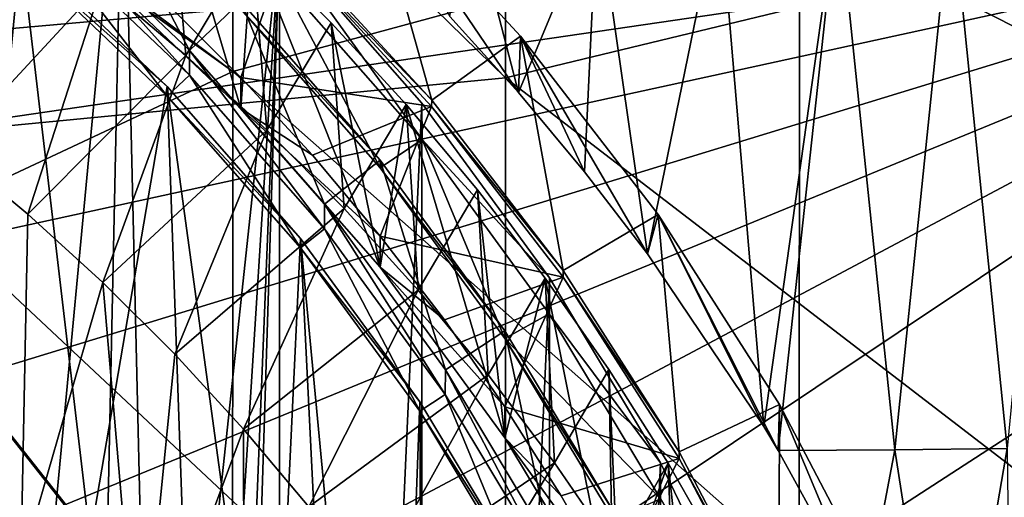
# Model space of a CAD drawing. Header units: metres. Extents: x -104 to 104, y -68 to 90.
# Tile 176 of 256: x 8.33 to 13.86, y -34.58 to -31.89. Entities that reach past the tile are written whole.
import ezdxf

# ---------------------------------------------------------------- set-up
doc = ezdxf.new("R2010")
doc.units = ezdxf.units.M
doc.layers.add('solid_FIT-BATH-153_SW0002', color=7, linetype='CONTINUOUS')

msp = doc.modelspace()

# ---------------------------------------------------------------- linework, layer by layer
at = {"layer": 'solid_FIT-BATH-153_SW0002'}
for points in [[(9.533911, -28.299149, 11.974663), (9.532278, -32.184425, 11.799049), (6.35304, -29.908321, 11.913)], [(11.063119, -32.218872, 14.796692), (11.063119, -28.293404, 14.974316), (7.374184, -28.614798, 14.970388)], [(12.713553, -31.320803, 11.829342), (9.532278, -32.184425, 11.799049), (9.533911, -28.299149, 11.974663)], [(14.752053, -31.325401, 14.82603), (11.063119, -28.293404, 14.974316), (11.063119, -32.218872, 14.796692)], [(11.063119, -32.218872, 14.796692), (7.374184, -28.614798, 14.970388), (7.374184, -32.575985, 14.791481)], [(15.89593, -29.008757, 11.924507), (15.893734, -32.930981, 11.739694), (12.713553, -31.320803, 11.829342)], [(8.378325, -36.318157, 2.452016), (7.898681, -35.52103, 2.382277), (7.964556, -29.858812, 1.886897)], [(8.378325, -36.318157, 2.452016), (7.964556, -29.858812, 1.886897), (8.915361, -30.614265, 1.952991)], [(9.532278, -32.184425, 11.799049), (6.351745, -33.674744, 11.737118), (6.35304, -29.908321, 11.913)], [(8.776835, -37.1577, 2.525467), (8.378325, -36.318157, 2.452016), (8.915361, -30.614265, 1.952991)], [(9.090753, -38.031643, 2.601927), (8.776835, -37.1577, 2.525467), (8.915361, -30.614265, 1.952991)], [(9.090753, -38.031643, 2.601927), (8.915361, -30.614265, 1.952991), (9.793706, -31.450903, 2.026187)], [(8.341756, -31.486412, -0.480256), (7.451959, -30.779415, -0.542111), (8.100172, -34.004974, -0.259911)], [(8.455037, -31.272526, 0.479826), (9.287787, -32.065708, 0.54922), (8.718104, -30.972355, 0.453564)], [(9.287787, -32.065708, 0.54922), (9.576797, -31.79022, 0.525118), (8.718104, -30.972355, 0.453564)], [(8.718228, -31.573835, -6.42017), (9.576902, -32.391708, -6.348615), (9.17869, -31.048616, -6.466121)], [(9.17869, -31.048616, -6.466121), (9.267854, -32.094238, -17.51704), (8.795339, -31.694195, -17.55204)], [(9.17869, -31.048616, -6.466121), (9.640279, -31.468851, -6.429355), (9.267854, -32.094238, -17.51704)], [(9.576902, -32.391708, -6.348615), (9.640279, -31.468851, -6.429355), (9.17869, -31.048616, -6.466121)], [(10.648018, -32.344765, -3.266047), (9.828784, -31.454132, -3.343967), (10.288494, -31.053001, -4.031544)], [(10.288494, -31.053001, -4.031544), (10.749958, -31.875595, -7.890103), (11.136233, -32.302769, -7.712554)], [(11.146025, -31.985289, -3.94998), (10.288494, -31.053001, -4.031544), (11.136233, -32.302769, -7.712554)], [(10.648018, -32.344765, -3.266047), (10.288494, -31.053001, -4.031544), (11.146025, -31.985289, -3.94998)], [(4.578622, -31.724781, 4.332279), (5.402975, -32.198402, 4.373715), (16.976051, -31.167944, 4.283562)], [(5.402975, -32.198402, 4.373715), (6.179264, -32.748665, 4.421857), (16.976051, -31.167944, 4.283562)], [(6.179264, -32.748665, 4.421857), (6.898712, -33.369419, 4.476166), (16.976051, -31.167944, 4.283562)], [(6.898712, -33.369419, 4.476166), (7.55549, -34.055172, 4.536162), (16.976051, -31.167944, 4.283562)], [(7.55549, -34.055172, 4.536162), (8.144511, -34.800846, 4.6014), (16.976051, -31.167944, 4.283562)], [(8.144511, -34.800846, 4.6014), (8.659394, -35.598759, 4.671208), (16.976051, -31.167944, 4.283562)], [(8.659394, -35.598759, 4.671208), (9.095489, -36.441101, 4.744904), (16.976051, -31.167944, 4.283562)], [(9.095489, -36.441101, 4.744904), (16.579657, -36.854156, 4.781041), (16.976051, -31.167944, 4.283562)], [(11.576699, -31.24094, -7.698747), (12.264495, -31.230076, -7.434796), (11.860281, -33.209015, -7.333614)], [(12.264495, -31.230076, -7.434796), (12.512489, -34.17989, -6.92651), (11.860281, -33.209015, -7.333614)], [(12.264495, -31.230076, -7.434796), (12.92757, -31.218109, -7.142299), (12.512489, -34.17989, -6.92651)], [(12.92757, -31.218109, -7.142299), (12.594018, -34.31469, -6.870953), (12.512489, -34.17989, -6.92651)], [(12.92757, -31.218109, -7.142299), (13.247889, -34.311367, -6.547449), (12.594018, -34.31469, -6.870953)], [(12.92757, -31.218109, -7.142299), (13.565569, -31.205061, -6.821384), (13.247889, -34.311367, -6.547449)], [(13.565569, -31.205061, -6.821384), (13.878516, -34.303177, -6.193048), (13.247889, -34.311367, -6.547449)], [(13.565569, -31.205061, -6.821384), (14.17814, -31.190956, -6.472183), (13.878516, -34.303177, -6.193048)], [(8.455037, -31.272526, 0.479826), (8.45476, -31.410637, -1.10169), (9.287759, -32.204079, -1.032273)], [(8.455037, -31.272526, 0.479826), (9.287759, -32.204079, -1.032273), (9.287787, -32.065708, 0.54922)], [(10.864884, -31.250694, -7.934451), (11.136233, -32.302769, -7.712554), (10.749958, -31.875595, -7.890103)], [(10.864884, -31.250694, -7.934451), (11.576699, -31.24094, -7.698747), (11.136233, -32.302769, -7.712554)], [(11.576699, -31.24094, -7.698747), (11.506463, -32.747139, -7.526968), (11.136233, -32.302769, -7.712554)], [(11.576699, -31.24094, -7.698747), (11.860281, -33.209015, -7.333614), (11.506463, -32.747139, -7.526968)], [(8.305494, -31.315502, -17.585171), (8.795339, -31.694195, -17.55204), (7.941736, -32.621296, -18.173603)], [(12.713553, -31.320803, 11.829342), (12.711597, -34.997814, 11.647791), (9.532278, -32.184425, 11.799049)], [(14.752053, -35.057335, 14.640962), (14.752053, -31.325401, 14.82603), (11.063119, -32.218872, 14.796692)], [(15.893734, -32.930981, 11.739694), (12.711597, -34.997814, 11.647791), (12.713553, -31.320803, 11.829342)], [(8.45476, -31.410637, -1.10169), (8.341882, -31.539898, -1.090381), (9.163486, -32.322464, -1.021916)], [(9.287759, -32.204079, -1.032273), (8.45476, -31.410637, -1.10169), (9.163486, -32.322464, -1.021916)], [(9.317393, -38.932613, 2.680752), (9.090753, -38.031643, 2.601927), (9.793706, -31.450903, 2.026187)], [(9.454249, -39.851925, 2.761181), (9.317393, -38.932613, 2.680752), (9.793706, -31.450903, 2.026187)], [(9.499922, -40.779221, 2.842309), (9.454249, -39.851925, 2.761181), (9.793706, -31.450903, 2.026187)], [(9.499922, -40.779221, 2.842309), (9.793706, -31.450903, 2.026187), (9.793698, -50.107567, 3.658433)], [(9.793698, -50.107567, 3.658433), (9.793706, -31.450903, 2.026187), (10.59353, -32.362766, 2.105964)], [(9.793706, -31.450903, 2.026187), (9.79387, -31.653595, -0.289891), (10.593817, -32.565723, -0.21009)], [(10.59353, -32.362766, 2.105964), (9.793706, -31.450903, 2.026187), (10.593817, -32.565723, -0.21009)], [(8.341756, -31.486412, -0.480256), (8.100172, -34.004974, -0.259911), (8.730469, -34.803387, -0.190059)], [(9.163379, -32.268967, -0.411791), (8.341756, -31.486412, -0.480256), (8.730469, -34.803387, -0.190059)], [(8.341882, -31.539898, -1.090381), (8.341756, -31.486412, -0.480256), (9.163379, -32.268967, -0.411791)], [(9.828851, -31.491232, -3.767274), (9.576969, -32.2174, -4.356226), (9.156737, -31.798761, -4.392852)], [(9.640279, -31.468851, -6.429355), (9.721884, -32.514637, -17.480261), (9.267854, -32.094238, -17.51704)], [(9.576902, -32.391708, -6.348615), (10.358816, -33.283203, -6.27062), (9.640279, -31.468851, -6.429355)], [(9.828851, -31.491232, -3.767274), (10.64769, -32.381413, -3.689394), (9.576969, -32.2174, -4.356226)], [(9.640279, -31.468851, -6.429355), (10.082749, -31.909691, -6.390787), (9.721884, -32.514637, -17.480261)], [(10.358816, -33.283203, -6.27062), (10.082749, -31.909691, -6.390787), (9.640279, -31.468851, -6.429355)], [(9.828851, -31.491232, -3.767274), (9.828784, -31.454132, -3.343967), (10.648018, -32.344765, -3.266047)], [(9.828851, -31.491232, -3.767274), (10.648018, -32.344765, -3.266047), (10.64769, -32.381413, -3.689394)], [(9.163486, -32.322464, -1.021916), (8.341882, -31.539898, -1.090381), (9.163379, -32.268967, -0.411791)], [(9.576969, -32.2174, -4.356226), (9.576902, -32.391708, -6.348615), (8.718228, -31.573835, -6.42017)], [(9.156737, -31.798761, -4.392852), (9.576969, -32.2174, -4.356226), (8.718228, -31.573835, -6.42017)], [(9.576969, -31.833914, 0.027031), (10.359004, -32.725582, 0.105042), (9.79387, -31.653595, -0.289891)], [(10.359004, -32.725582, 0.105042), (10.593817, -32.565723, -0.21009), (9.79387, -31.653595, -0.289891)], [(8.795339, -31.694195, -17.55204), (8.381057, -32.986683, -18.141636), (7.941736, -32.621296, -18.173603)], [(8.795339, -31.694195, -17.55204), (9.267854, -32.094238, -17.51704), (8.381057, -32.986683, -18.141636)], [(9.287787, -32.065708, 0.54922), (10.046097, -32.930286, 0.624861), (9.576797, -31.79022, 0.525118)], [(9.576797, -31.79022, 0.525118), (10.358697, -32.681679, 0.603111), (9.576969, -31.833914, 0.027031)], [(10.046097, -32.930286, 0.624861), (10.358697, -32.681679, 0.603111), (9.576797, -31.79022, 0.525118)], [(10.358697, -32.681679, 0.603111), (10.359004, -32.725582, 0.105042), (9.576969, -31.833914, 0.027031)], [(10.082749, -31.909691, -6.390787), (10.15658, -32.954571, -17.441772), (9.721884, -32.514637, -17.480261)], [(10.082749, -31.909691, -6.390787), (10.505301, -32.370163, -6.350501), (10.15658, -32.954571, -17.441772)], [(10.358816, -33.283203, -6.27062), (10.505301, -32.370163, -6.350501), (10.082749, -31.909691, -6.390787)], [(11.386213, -33.303139, -3.1822), (10.648018, -32.344765, -3.266047), (11.146025, -31.985289, -3.94998)], [(11.146025, -31.985289, -3.94998), (11.136233, -32.302769, -7.712554), (11.506463, -32.747139, -7.526968)], [(11.146025, -31.985289, -3.94998), (11.506463, -32.747139, -7.526968), (11.860281, -33.209015, -7.333614)], [(11.918727, -32.988476, -3.862212), (11.146025, -31.985289, -3.94998), (11.860281, -33.209015, -7.333614)], [(11.386213, -33.303139, -3.1822), (11.146025, -31.985289, -3.94998), (11.918727, -32.988476, -3.862212)], [(9.267854, -32.094238, -17.51704), (8.802503, -33.370384, -18.108067), (8.381057, -32.986683, -18.141636)], [(9.267854, -32.094238, -17.51704), (9.721884, -32.514637, -17.480261), (8.802503, -33.370384, -18.108067)], [(9.287787, -32.065708, 0.54922), (9.287759, -32.204079, -1.032273), (10.046288, -33.068867, -0.956614)], [(9.287787, -32.065708, 0.54922), (10.046288, -33.068867, -0.956614), (10.046097, -32.930286, 0.624861)], [(9.532278, -32.184425, 11.799049), (9.530508, -35.961552, 11.60994), (6.351745, -33.674744, 11.737118)], [(11.063119, -36.03553, 14.605182), (11.063119, -32.218872, 14.796692), (7.374184, -32.575985, 14.791481)], [(9.287759, -32.204079, -1.032273), (9.163486, -32.322464, -1.021916), (9.911646, -33.175472, -0.947287)], [(10.046288, -33.068867, -0.956614), (9.287759, -32.204079, -1.032273), (9.911646, -33.175472, -0.947287)], [(12.711597, -34.997814, 11.647791), (9.530508, -35.961552, 11.60994), (9.532278, -32.184425, 11.799049)], [(9.576969, -32.2174, -4.356226), (9.977917, -32.654366, -4.317996), (9.576902, -32.391708, -6.348615)], [(10.64769, -32.381413, -3.689394), (9.977917, -32.654366, -4.317996), (9.576969, -32.2174, -4.356226)], [(14.752053, -35.057335, 14.640962), (11.063119, -32.218872, 14.796692), (11.063119, -36.03553, 14.605182)], [(9.163379, -32.268967, -0.411791), (8.730469, -34.803387, -0.190059), (9.282416, -35.658855, -0.115215)], [(9.163379, -32.268967, -0.411791), (9.282416, -35.658855, -0.115215), (9.749603, -36.561718, -0.036224)], [(9.911522, -33.121937, -0.337166), (9.163379, -32.268967, -0.411791), (9.749603, -36.561718, -0.036224)], [(9.163486, -32.322464, -1.021916), (9.163379, -32.268967, -0.411791), (9.911522, -33.121937, -0.337166)], [(9.911646, -33.175472, -0.947287), (9.163486, -32.322464, -1.021916), (9.911522, -33.121937, -0.337166)], [(10.359004, -33.10907, -4.278215), (10.358816, -33.283203, -6.27062), (9.576902, -32.391708, -6.348615)], [(9.977917, -32.654366, -4.317996), (10.359004, -33.10907, -4.278215), (9.576902, -32.391708, -6.348615)], [(9.793698, -50.107567, 3.658433), (10.59353, -32.362766, 2.105964), (10.593524, -49.195705, 3.578656)], [(10.64769, -32.381413, -3.689394), (10.359004, -33.10907, -4.278215), (9.977917, -32.654366, -4.317996)], [(10.505301, -32.370163, -6.350501), (10.571188, -33.413246, -17.401642), (10.15658, -32.954571, -17.441772)], [(10.358816, -33.283203, -6.27062), (11.058577, -34.242691, -6.186675), (10.505301, -32.370163, -6.350501)], [(10.64769, -32.381413, -3.689394), (11.386328, -33.34034, -3.605498), (10.359004, -33.10907, -4.278215)], [(10.505301, -32.370163, -6.350501), (10.905958, -32.848248, -6.308673), (10.571188, -33.413246, -17.401642)], [(11.058577, -34.242691, -6.186675), (10.905958, -32.848248, -6.308673), (10.505301, -32.370163, -6.350501)], [(10.593524, -49.195705, 3.578656), (10.59353, -32.362766, 2.105964), (11.308622, -33.34325, 2.191746)], [(11.308622, -33.34325, 2.191746), (10.59353, -32.362766, 2.105964), (10.593817, -32.565723, -0.21009)], [(10.64769, -32.381413, -3.689394), (10.648018, -32.344765, -3.266047), (11.386213, -33.303139, -3.1822)], [(10.64769, -32.381413, -3.689394), (11.386213, -33.303139, -3.1822), (11.386328, -33.34034, -3.605498)], [(9.721884, -32.514637, -17.480261), (9.206521, -33.772926, -18.072849), (8.802503, -33.370384, -18.108067)], [(9.721884, -32.514637, -17.480261), (10.15658, -32.954571, -17.441772), (9.206521, -33.772926, -18.072849)], [(11.063119, -36.03553, 14.605182), (7.374184, -32.575985, 14.791481), (7.374184, -36.426411, 14.598515)], [(10.359004, -32.725582, 0.105042), (11.058328, -33.68446, 0.188933), (10.593817, -32.565723, -0.21009)], [(11.308622, -33.34325, 2.191746), (10.593817, -32.565723, -0.21009), (11.308468, -33.545612, -0.124361)], [(11.058328, -33.68446, 0.188933), (11.308468, -33.545612, -0.124361), (10.593817, -32.565723, -0.21009)], [(8.341341, -34.966366, -17.968435), (7.604521, -34.232349, -18.032654), (7.941736, -32.621296, -18.173603)], [(8.341341, -34.966366, -17.968435), (7.941736, -32.621296, -18.173603), (8.381057, -32.986683, -18.141636)], [(10.046097, -32.930286, 0.624861), (10.72473, -33.860813, 0.706271), (10.358697, -32.681679, 0.603111)], [(10.358697, -32.681679, 0.603111), (11.058477, -33.641167, 0.687055), (10.359004, -32.725582, 0.105042)], [(10.72473, -33.860813, 0.706271), (11.058477, -33.641167, 0.687055), (10.358697, -32.681679, 0.603111)], [(11.058477, -33.641167, 0.687055), (11.058328, -33.68446, 0.188933), (10.359004, -32.725582, 0.105042)], [(10.905958, -32.848248, -6.308673), (10.964933, -33.889797, -17.359949), (10.571188, -33.413246, -17.401642)], [(10.905958, -32.848248, -6.308673), (11.285658, -33.345142, -6.265201), (10.964933, -33.889797, -17.359949)], [(11.058577, -34.242691, -6.186675), (11.285658, -33.345142, -6.265201), (10.905958, -32.848248, -6.308673)], [(10.046097, -32.930286, 0.624861), (10.046288, -33.068867, -0.956614), (10.724456, -33.99873, -0.875261)], [(10.046097, -32.930286, 0.624861), (10.724456, -33.99873, -0.875261), (10.72473, -33.860813, 0.706271)], [(15.893734, -32.930981, 11.739694), (15.891293, -36.742653, 11.540524), (12.711597, -34.997814, 11.647791)], [(8.341341, -34.966366, -17.968435), (8.381057, -32.986683, -18.141636), (8.802503, -33.370384, -18.108067)], [(10.15658, -32.954571, -17.441772), (9.592359, -34.193398, -18.036062), (9.206521, -33.772926, -18.072849)], [(10.15658, -32.954571, -17.441772), (10.571188, -33.413246, -17.401642), (9.592359, -34.193398, -18.036062)], [(12.037753, -34.32196, -3.093064), (11.386213, -33.303139, -3.1822), (11.918727, -32.988476, -3.862212)], [(11.918727, -32.988476, -3.862212), (11.860281, -33.209015, -7.333614), (12.512489, -34.17989, -6.92651)], [(11.918727, -32.988476, -3.862212), (12.512489, -34.17989, -6.92651), (12.594018, -34.31469, -6.870953)], [(12.60072, -34.054935, -3.768909), (11.918727, -32.988476, -3.862212), (12.594018, -34.31469, -6.870953)], [(12.037753, -34.32196, -3.093064), (11.918727, -32.988476, -3.862212), (12.60072, -34.054935, -3.768909)], [(10.046288, -33.068867, -0.956614), (9.911646, -33.175472, -0.947287), (10.581197, -34.09354, -0.866967)], [(10.724456, -33.99873, -0.875261), (10.046288, -33.068867, -0.956614), (10.581197, -34.09354, -0.866967)], [(10.359004, -33.10907, -4.278215), (10.719475, -33.580681, -4.236954), (10.358816, -33.283203, -6.27062)], [(11.386328, -33.34034, -3.605498), (10.719475, -33.580681, -4.236954), (10.359004, -33.10907, -4.278215)], [(9.911522, -33.121937, -0.337166), (9.749603, -36.561718, -0.036224), (10.128524, -37.50489, 0.046292)], [(9.911522, -33.121937, -0.337166), (10.128524, -37.50489, 0.046292), (10.41604, -38.479996, 0.131603)], [(10.581091, -34.040001, -0.256846), (9.911522, -33.121937, -0.337166), (10.41604, -38.479996, 0.131603)], [(9.911646, -33.175472, -0.947287), (9.911522, -33.121937, -0.337166), (10.581091, -34.040001, -0.256846)], [(10.581197, -34.09354, -0.866967), (9.911646, -33.175472, -0.947287), (10.581091, -34.040001, -0.256846)], [(11.058328, -34.067944, -4.194324), (11.058577, -34.242691, -6.186675), (10.358816, -33.283203, -6.27062)], [(10.719475, -33.580681, -4.236954), (11.058328, -34.067944, -4.194324), (10.358816, -33.283203, -6.27062)], [(11.386328, -33.34034, -3.605498), (11.386213, -33.303139, -3.1822), (12.037753, -34.32196, -3.093064)], [(9.00751, -35.765423, -17.898527), (8.341341, -34.966366, -17.968435), (8.802503, -33.370384, -18.108067)], [(9.00751, -35.765423, -17.898527), (8.802503, -33.370384, -18.108067), (9.206521, -33.772926, -18.072849)], [(10.593524, -49.195705, 3.578656), (11.308622, -33.34325, 2.191746), (11.308619, -48.215218, 3.492874)], [(11.386328, -33.34034, -3.605498), (11.058328, -34.067944, -4.194324), (10.719475, -33.580681, -4.236954)], [(11.285658, -33.345142, -6.265201), (11.33701, -34.38324, -17.31678), (10.964933, -33.889797, -17.359949)], [(11.386328, -33.34034, -3.605498), (12.037928, -34.359299, -3.516351), (11.058328, -34.067944, -4.194324)], [(11.058577, -34.242691, -6.186675), (11.668013, -35.258961, -6.097763), (11.285658, -33.345142, -6.265201)], [(11.285658, -33.345142, -6.265201), (11.64271, -33.858433, -6.220294), (11.33701, -34.38324, -17.31678)], [(11.668013, -35.258961, -6.097763), (11.64271, -33.858433, -6.220294), (11.285658, -33.345142, -6.265201)], [(11.932023, -34.382816, 2.282696), (11.308622, -33.34325, 2.191746), (11.308468, -33.545612, -0.124361)], [(11.308619, -48.215218, 3.492874), (11.308622, -33.34325, 2.191746), (11.932023, -34.382816, 2.282696)], [(11.386328, -33.34034, -3.605498), (12.037753, -34.32196, -3.093064), (12.037928, -34.359299, -3.516351)], [(10.571188, -33.413246, -17.401642), (9.958195, -34.62994, -17.997869), (9.592359, -34.193398, -18.036062)], [(10.571188, -33.413246, -17.401642), (10.964933, -33.889797, -17.359949), (9.958195, -34.62994, -17.997869)], [(11.058328, -33.68446, 0.188933), (11.93207, -34.585377, -0.033393), (11.308468, -33.545612, -0.124361)], [(11.932023, -34.382816, 2.282696), (11.308468, -33.545612, -0.124361), (11.93207, -34.585377, -0.033393)], [(10.72473, -33.860813, 0.706271), (11.315769, -34.846401, 0.792499), (11.058477, -33.641167, 0.687055)], [(11.058477, -33.641167, 0.687055), (11.667944, -34.657463, 0.775969), (11.058328, -33.68446, 0.188933)], [(11.315769, -34.846401, 0.792499), (11.667944, -34.657463, 0.775969), (11.058477, -33.641167, 0.687055)], [(9.530508, -35.961552, 11.60994), (6.35036, -37.339291, 11.548257), (6.351745, -33.674744, 11.737118)], [(11.058328, -33.68446, 0.188933), (11.667933, -34.700928, 0.277862), (11.93207, -34.585377, -0.033393)], [(11.667944, -34.657463, 0.775969), (11.667933, -34.700928, 0.277862), (11.058328, -33.68446, 0.188933)], [(9.00751, -35.765423, -17.898527), (9.206521, -33.772926, -18.072849), (9.592359, -34.193398, -18.036062)], [(10.72473, -33.860813, 0.706271), (10.724456, -33.99873, -0.875261), (11.31566, -34.984623, -0.789007)], [(10.72473, -33.860813, 0.706271), (11.31566, -34.984623, -0.789007), (11.315769, -34.846401, 0.792499)], [(11.64271, -33.858433, -6.220294), (11.68679, -34.892746, -17.272203), (11.33701, -34.38324, -17.31678)], [(11.64271, -33.858433, -6.220294), (11.97533, -34.385773, -6.174158), (11.68679, -34.892746, -17.272203)], [(11.668013, -35.258961, -6.097763), (11.97533, -34.385773, -6.174158), (11.64271, -33.858433, -6.220294)], [(10.964933, -33.889797, -17.359949), (10.304884, -35.083649, -17.958176), (9.958195, -34.62994, -17.997869)], [(10.964933, -33.889797, -17.359949), (11.33701, -34.38324, -17.31678), (10.304884, -35.083649, -17.958176)], [(8.730309, -34.792492, -0.068051), (8.100026, -33.994122, -0.137899), (7.40583, -34.593529, -0.085458)], [(8.100172, -34.004974, -0.259911), (8.100026, -33.994122, -0.137899), (8.730309, -34.792492, -0.068051)], [(8.730469, -34.803387, -0.190059), (8.100172, -34.004974, -0.259911), (8.730309, -34.792492, -0.068051)], [(10.581091, -34.040001, -0.256846), (10.41604, -38.479996, 0.131603), (10.609066, -39.477749, 0.218895)], [(10.581091, -34.040001, -0.256846), (10.609066, -39.477749, 0.218895), (10.705936, -40.489334, 0.307397)], [(11.164251, -35.012424, -0.17177), (10.581091, -34.040001, -0.256846), (10.705936, -40.489334, 0.307397)], [(10.581197, -34.09354, -0.866967), (10.581091, -34.040001, -0.256846), (11.164251, -35.012424, -0.17177)], [(10.724456, -33.99873, -0.875261), (10.581197, -34.09354, -0.866967), (11.164326, -35.065937, -0.781893)], [(11.31566, -34.984623, -0.789007), (10.724456, -33.99873, -0.875261), (11.164326, -35.065937, -0.781893)], [(11.164326, -35.065937, -0.781893), (10.581197, -34.09354, -0.866967), (11.164251, -35.012424, -0.17177)], [(11.058328, -34.067944, -4.194324), (11.374664, -34.569511, -4.150443), (11.058577, -34.242691, -6.186675)], [(12.037928, -34.359299, -3.516351), (11.374664, -34.569511, -4.150443), (11.058328, -34.067944, -4.194324)], [(12.597678, -35.393475, -2.999319), (12.037753, -34.32196, -3.093064), (12.60072, -34.054935, -3.768909)], [(12.60072, -34.054935, -3.768909), (12.594018, -34.31469, -6.870953), (13.080404, -35.200611, -6.507117)], [(12.597678, -35.393475, -2.999319), (12.60072, -34.054935, -3.768909), (13.186815, -35.176548, -3.670781)], [(13.186815, -35.176548, -3.670781), (12.60072, -34.054935, -3.768909), (13.080404, -35.200611, -6.507117)], [(9.597023, -36.622807, -17.823517), (9.00751, -35.765423, -17.898527), (9.592359, -34.193398, -18.036062)], [(9.597023, -36.622807, -17.823517), (9.592359, -34.193398, -18.036062), (9.958195, -34.62994, -17.997869)], [(8.096206, -34.835743, -18.038631), (7.604521, -34.232349, -18.032654), (8.341341, -34.966366, -17.968435)], [(11.667933, -35.084412, -4.105394), (11.668013, -35.258961, -6.097763), (11.058577, -34.242691, -6.186675)], [(11.374664, -34.569511, -4.150443), (11.667933, -35.084412, -4.105394), (11.058577, -34.242691, -6.186675)], [(12.037928, -34.359299, -3.516351), (12.037753, -34.32196, -3.093064), (12.597678, -35.393475, -2.999319)], [(13.247889, -34.311367, -6.547449), (13.080404, -35.200611, -6.507117), (12.594018, -34.31469, -6.870953)], [(13.247889, -34.311367, -6.547449), (13.547592, -36.234344, -6.101503), (13.080404, -35.200611, -6.507117)], [(13.247889, -34.311367, -6.547449), (13.878516, -34.303177, -6.193048), (13.547592, -36.234344, -6.101503)], [(13.878516, -34.303177, -6.193048), (13.91431, -37.25845, -5.721409), (13.547592, -36.234344, -6.101503)], [(11.308619, -48.215218, 3.492874), (11.932023, -34.382816, 2.282696), (11.93202, -47.175652, 3.401924)], [(12.037928, -34.359299, -3.516351), (11.667933, -35.084412, -4.105394), (11.374664, -34.569511, -4.150443)], [(12.037928, -34.359299, -3.516351), (12.597568, -35.430275, -3.422653), (11.667933, -35.084412, -4.105394)], [(11.93202, -47.175652, 3.401924), (11.932023, -34.382816, 2.282696), (12.459345, -35.473545, 2.378122)], [(12.459345, -35.473545, 2.378122), (11.932023, -34.382816, 2.282696), (11.93207, -34.585377, -0.033393)], [(12.037928, -34.359299, -3.516351), (12.597678, -35.393475, -2.999319), (12.597568, -35.430275, -3.422653)], [(11.33701, -34.38324, -17.31678), (10.630891, -35.552322, -17.917171), (10.304884, -35.083649, -17.958176)], [(11.33701, -34.38324, -17.31678), (11.68679, -34.892746, -17.272203), (10.630891, -35.552322, -17.917171)], [(11.668013, -35.258961, -6.097763), (12.183475, -36.325287, -6.004472), (11.97533, -34.385773, -6.174158)], [(11.97533, -34.385773, -6.174158), (12.013676, -35.4175, -17.226294), (11.68679, -34.892746, -17.272203)], [(11.97533, -34.385773, -6.174158), (12.284371, -34.928417, -6.126682), (12.013676, -35.4175, -17.226294)], [(12.183475, -36.325287, -6.004472), (12.284371, -34.928417, -6.126682), (11.97533, -34.385773, -6.174158)]]:
    msp.add_3dface(points, dxfattribs=at)

doc.saveas('drawing.dxf')
